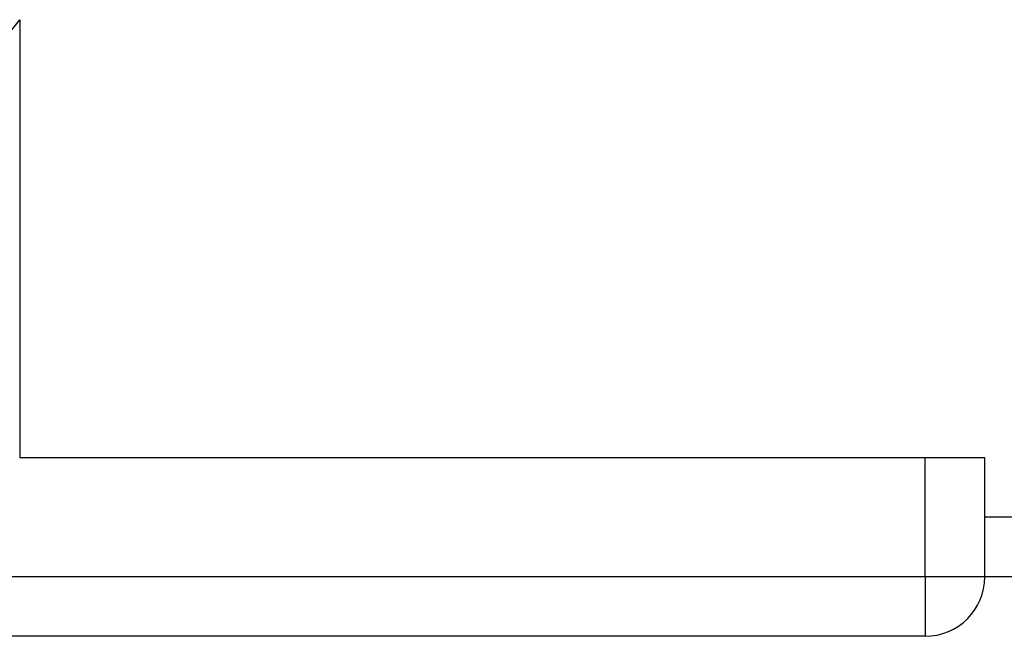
# Model space of a CAD drawing. Header units: millimetres. Extents: x 6 to 273, y 6 to 210.
# Tile 36 of 44: x 215.5 to 223.76, y 78.59 to 83.76. Entities that reach past the tile are written whole.
import ezdxf

# ---------------------------------------------------------------- set-up
doc = ezdxf.new("R2010")
doc.units = ezdxf.units.MM

msp = doc.modelspace()

# ---------------------------------------------------------------- linework, layer by layer
for p, q in [((215.4978, 83.7583), (215.4978, 80.086)), ((215.4978, 80.086), (223.0978, 80.086)), ((223.0978, 79.086), (223.0978, 80.086)), ((223.0978, 80.086), (223.5978, 80.086)), ((223.5978, 79.586), (223.5978, 80.086)), ((223.5978, 79.086), (223.5978, 79.586)), ((224.4978, 79.586), (223.5978, 79.586)), ((223.0978, 79.086), (209.7978, 79.086)), ((223.0978, 79.086), (223.0978, 78.586)), ((223.5978, 79.086), (223.0978, 79.086)), ((224.4978, 79.086), (223.5978, 79.086)), ((223.0978, 78.586), (209.7978, 78.586))]:
    msp.add_line(p, q)
for centre, radius, start, end in [((207.4978, 90.086), 10.2, 283.03171, 321.65725), ((223.0978, 79.086), 0.5, 270, 0)]:
    msp.add_arc(centre, radius, start, end)

doc.saveas('drawing.dxf')
